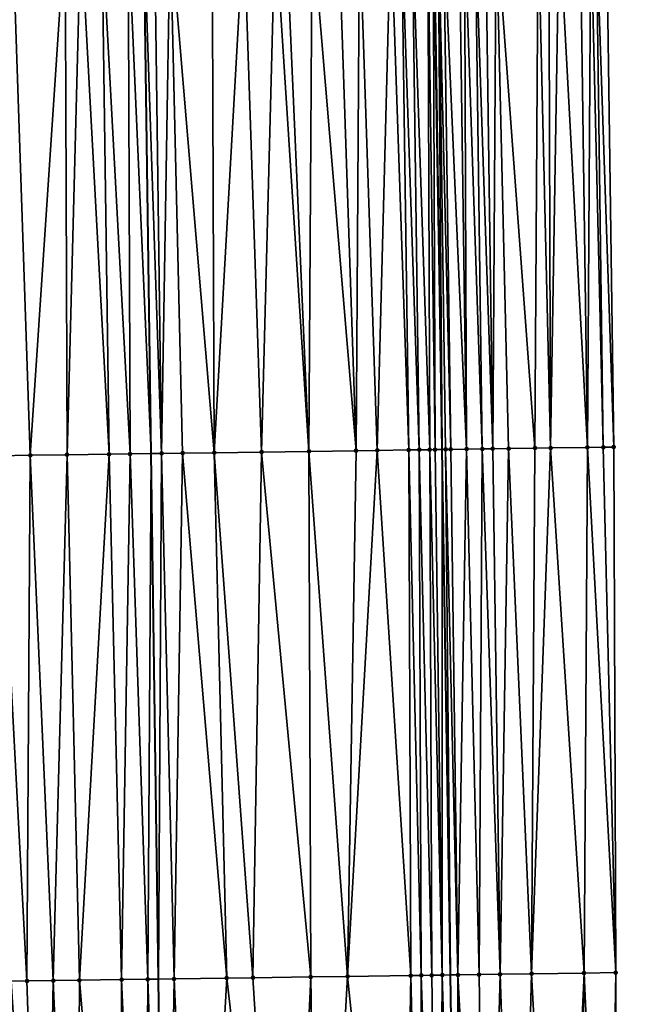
# Model space of a CAD drawing. Header units: feet. Extents: x 2004186 to 2014793, y 836912 to 864902.
# Tile 135 of 256: x 2010489 to 2010513, y 841128 to 841166. Entities that reach past the tile are written whole.
import ezdxf

# ---------------------------------------------------------------- set-up
doc = ezdxf.new("R2010")
doc.units = ezdxf.units.FT
doc.header["$LTSCALE"] = 100
doc.header["$MEASUREMENT"] = 0
for name, color, linetype, lineweight in [('EP_Travel Lane', 5, 'Continuous', 40), ('GPL_Skip Line', 2, 'Continuous', 40), ('Road Shots', 4, 'Continuous', 200), ('Road X-Section', 30, 'Continuous', 13)]:
    doc.layers.add(name, color=color, linetype=linetype, lineweight=lineweight)
doc.layers.add('I-77 SB_MM21-27-Surface-Border', color=7, linetype='Continuous')
doc.layers.add('I-77 SB_MM21-27-Surface-TIN', color=7, linetype='Continuous')

msp = doc.modelspace()

# ---------------------------------------------------------------- linework, layer by layer
at = {"layer": 'EP_Travel Lane'}
msp.add_polyline3d([(2010506.947924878, 841049.6166984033, 347.1537764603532), (2010506.703551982, 841069.6115058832, 347.521280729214), (2010506.428442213, 841089.6057693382, 347.8799774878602), (2010506.12200683, 841109.5995052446, 348.2335077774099), (2010505.815562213, 841129.5938436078, 348.5806898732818), (2010505.509115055, 841149.5883477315, 348.9379836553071), (2010505.202714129, 841169.5823916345, 349.272179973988), (2010505.043009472, 841189.5789698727, 349.634395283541), (2010505.032880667, 841209.5767884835, 350.0411888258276), (2010505.022806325, 841229.4670785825, 350.4218220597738), (2010505.012775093, 841249.2722537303, 350.8272575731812), (2010505.002656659, 841269.2702201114, 351.2023619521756), (2010505.052789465, 841289.2670007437, 351.5802791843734), (2010505.164352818, 841309.2635476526, 351.9483654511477), (2010505.275912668, 841329.259466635, 352.3346658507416), (2010505.387475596, 841349.2559374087, 352.6996424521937), (2010505.499053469, 841369.2521676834, 353.1036261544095), (2010505.746330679, 841389.2465528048, 353.4565571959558)], dxfattribs=at)
at = {"layer": 'GPL_Skip Line'}
msp.add_polyline3d([(2010495.804256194, 841049.4598734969, 347.3600128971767), (2010495.529776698, 841069.4543842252, 347.7339571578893), (2010495.255307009, 841089.4481805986, 348.1043761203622), (2010494.980825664, 841109.4428259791, 348.4546084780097), (2010494.706338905, 841129.4378657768, 348.783599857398), (2010494.431858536, 841149.4324400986, 349.1494141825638), (2010494.157377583, 841169.4270569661, 349.4919472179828), (2010493.8828987, 841189.4215230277, 349.8582159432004), (2010493.608423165, 841209.4157451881, 350.2470860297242), (2010493.425419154, 841229.4106769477, 350.6458651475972), (2010493.497891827, 841249.4055098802, 351.028242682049), (2010493.735743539, 841269.4005077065, 351.3978442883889), (2010493.973592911, 841289.3953088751, 351.7721775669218), (2010494.211443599, 841309.390220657, 352.1391192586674), (2010494.44929091, 841329.3848485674, 352.5185264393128), (2010494.687144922, 841349.3800397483, 352.873081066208), (2010494.924990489, 841369.374521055, 353.2730920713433), (2010495.162840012, 841389.3693348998, 353.6398672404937)], dxfattribs=at)
at = {"layer": 'I-77 SB_MM21-27-Surface-Border', "color": 3, "linetype": 'ByBlock', "lineweight": -2}
msp.add_polyline3d([(2010511.361773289, 841389.183310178, 353.2472468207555), (2010510.923949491, 841369.1918483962, 352.8955424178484), (2010510.886080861, 841349.1942388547, 352.4975332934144), (2010511.048205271, 841329.1948546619, 352.1159477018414), (2010511.01034741, 841309.198150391, 351.7298717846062), (2010511.172465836, 841289.198263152, 351.3567615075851), (2010511.134607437, 841269.2015136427, 350.98084508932), (2010511.096740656, 841249.2040594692, 350.6015202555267), (2010511.025202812, 841229.4983774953, 350.1976608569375), (2010511.206638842, 841209.6665230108, 349.7975713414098), (2010511.481119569, 841189.6719226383, 349.3932578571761), (2010511.755609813, 841169.6766289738, 349.0184022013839), (2010512.030080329, 841149.6827723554, 348.667966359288), (2010512.104591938, 841129.6845496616, 348.3252830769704), (2010512.179095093, 841109.6869427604, 347.9797780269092), (2010512.253583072, 841089.6904414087, 347.6289492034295), (2010512.128104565, 841069.6901259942, 347.2845300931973), (2010513.002515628, 841049.7047184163, 346.8908977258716)], dxfattribs=at)
at = {"layer": 'I-77 SB_MM21-27-Surface-TIN', "color": 128, "linetype": 'ByBlock', "lineweight": -2}
for points in [[(2010499.15688771, 841169.4970596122, 349.4106911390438), (2010497.957004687, 841169.4803021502, 349.4276327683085), (2010498.631445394, 841149.4913624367, 349.0794406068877)], [(2010499.15688771, 841169.4970596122, 349.4106911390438), (2010498.631445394, 841149.4913624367, 349.0794406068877), (2010500.431267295, 841149.516690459, 349.0452911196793)], [(2010499.556849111, 841169.5026167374, 349.4067453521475), (2010499.15688771, 841169.4970596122, 349.4106911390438), (2010500.431267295, 841149.516690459, 349.0452911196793)], [(2010500.556750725, 841169.5166472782, 349.3887146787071), (2010499.556849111, 841169.5026167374, 349.4067453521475), (2010500.431267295, 841149.516690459, 349.0452911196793)], [(2010500.556750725, 841169.5166472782, 349.3887146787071), (2010500.431267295, 841149.516690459, 349.0452911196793), (2010502.231088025, 841149.542103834, 349.0064435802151)], [(2010501.556650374, 841169.5308209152, 349.3621994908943), (2010500.556750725, 841169.5166472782, 349.3887146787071), (2010502.231088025, 841149.542103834, 349.0064435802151)], [(2010502.356571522, 841169.5420557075, 349.347160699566), (2010501.556650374, 841169.5308209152, 349.3621994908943), (2010502.231088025, 841149.542103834, 349.0064435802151)], [(2010502.356571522, 841169.5420557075, 349.347160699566), (2010502.231088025, 841149.542103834, 349.0064435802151), (2010503.031009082, 841149.5533452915, 348.9921159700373)], [(2010503.556451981, 841169.5590000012, 349.3191413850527), (2010502.356571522, 841169.5420557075, 349.347160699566), (2010503.031009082, 841149.5533452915, 348.9921159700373)], [(2010503.556451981, 841169.5590000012, 349.3191413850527), (2010503.031009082, 841149.5533452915, 348.9921159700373), (2010504.230890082, 841149.5702501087, 348.9682780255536)], [(2010503.956411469, 841169.5646964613, 349.3069340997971), (2010503.556451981, 841169.5590000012, 349.3191413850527), (2010504.230890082, 841149.5702501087, 348.9682780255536)], [(2010504.356371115, 841169.5703814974, 349.2954041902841), (2010503.956411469, 841169.5646964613, 349.3069340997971), (2010504.630849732, 841149.5759348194, 348.9575924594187)], [(2010503.956411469, 841169.5646964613, 349.3069340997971), (2010504.230890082, 841149.5702501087, 348.9682780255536), (2010504.630849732, 841149.5759348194, 348.9575924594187)], [(2010504.956309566, 841169.5789831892, 349.273713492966), (2010504.356371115, 841169.5703814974, 349.2954041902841), (2010505.030808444, 841149.5816878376, 348.9431470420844)], [(2010504.356371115, 841169.5703814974, 349.2954041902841), (2010504.630849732, 841149.5759348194, 348.9575924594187), (2010505.030808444, 841149.5816878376, 348.9431470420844)], [(2010505.15629027, 841169.5817615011, 349.2717554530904), (2010504.956309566, 841169.5789831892, 349.273713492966), (2010505.23078864, 841149.5845032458, 348.9392875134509)], [(2010504.956309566, 841169.5789831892, 349.273713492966), (2010505.030808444, 841149.5816878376, 348.9431470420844), (2010505.23078864, 841149.5845032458, 348.9392875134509)], [(2010505.15629027, 841169.5817615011, 349.2717554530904), (2010505.509115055, 841149.5883477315, 348.9379836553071), (2010505.202714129, 841169.5823916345, 349.272179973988)], [(2010505.15629027, 841169.5817615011, 349.2717554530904), (2010505.23078864, 841149.5845032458, 348.9392875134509), (2010505.509115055, 841149.5883477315, 348.9379836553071)], [(2010505.356271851, 841169.5844759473, 349.2735841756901), (2010505.202714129, 841169.5823916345, 349.272179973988), (2010505.509115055, 841149.5883477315, 348.9379836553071)], [(2010505.556252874, 841169.5872310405, 349.2730028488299), (2010505.356271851, 841169.5844759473, 349.2735841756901), (2010505.830730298, 841149.5928712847, 348.9320125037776)], [(2010505.356271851, 841169.5844759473, 349.2735841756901), (2010505.509115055, 841149.5883477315, 348.9379836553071), (2010505.630750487, 841149.5900278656, 348.9374138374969)], [(2010505.356271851, 841169.5844759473, 349.2735841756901), (2010505.630750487, 841149.5900278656, 348.9374138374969), (2010505.830730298, 841149.5928712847, 348.9320125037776)], [(2010506.156192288, 841169.5957626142, 349.255469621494), (2010505.556252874, 841169.5872310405, 349.2730028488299), (2010506.430667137, 841149.6015904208, 348.9054120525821)], [(2010505.556252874, 841169.5872310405, 349.2730028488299), (2010505.830730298, 841149.5928712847, 348.9320125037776), (2010506.430667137, 841149.6015904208, 348.9054120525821)], [(2010506.356171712, 841169.5986341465, 349.2479843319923), (2010506.156192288, 841169.5957626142, 349.255469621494), (2010506.430667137, 841149.6015904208, 348.9054120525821)], [(2010506.75612896, 841169.6044938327, 349.2260990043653), (2010506.356171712, 841169.5986341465, 349.2479843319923), (2010507.030602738, 841149.6103996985, 348.8738499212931)], [(2010506.356171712, 841169.5986341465, 349.2479843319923), (2010506.430667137, 841149.6015904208, 348.9054120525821), (2010507.030602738, 841149.6103996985, 348.8738499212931)], [(2010507.156087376, 841169.6102684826, 349.2092556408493), (2010506.75612896, 841169.6044938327, 349.2260990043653), (2010507.430560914, 841149.6161917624, 348.8572553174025)], [(2010506.75612896, 841169.6044938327, 349.2260990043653), (2010507.030602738, 841149.6103996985, 348.8738499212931), (2010507.430560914, 841149.6161917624, 348.8572553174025)], [(2010507.556046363, 841169.6160014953, 349.1948810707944), (2010507.156087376, 841169.6102684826, 349.2092556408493), (2010507.430560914, 841149.6161917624, 348.8572553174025)], [(2010507.556046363, 841169.6160014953, 349.1948810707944), (2010507.430560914, 841149.6161917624, 348.8572553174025), (2010508.030499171, 841149.6248075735, 348.8363421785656)], [(2010509.155880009, 841169.6391012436, 349.1274395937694), (2010507.556046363, 841169.6160014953, 349.1948810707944), (2010509.030394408, 841149.6393026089, 348.7940368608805)], [(2010507.556046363, 841169.6160014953, 349.1948810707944), (2010508.030499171, 841149.6248075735, 348.8363421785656), (2010509.030394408, 841149.6393026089, 348.7940368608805)], [(2010509.155880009, 841169.6391012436, 349.1274395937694), (2010509.030394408, 841149.6393026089, 348.7940368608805), (2010509.63033062, 841149.648067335, 348.7649269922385)], [(2010509.555838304, 841169.6448846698, 349.1100758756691), (2010509.155880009, 841169.6391012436, 349.1274395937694), (2010509.63033062, 841149.648067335, 348.7649269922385)], [(2010509.955796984, 841169.65064006, 349.0943744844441), (2010509.555838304, 841169.6448846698, 349.1100758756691), (2010509.63033062, 841149.648067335, 348.7649269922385)], [(2010509.955796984, 841169.65064006, 349.0943744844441), (2010509.63033062, 841149.648067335, 348.7649269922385), (2010511.030184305, 841149.6683346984, 348.7071133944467)], [(2010510.755713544, 841169.6622090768, 349.0595187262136), (2010509.955796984, 841169.65064006, 349.0943744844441), (2010511.030184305, 841149.6683346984, 348.7071133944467)], [(2010511.155672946, 841169.667911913, 349.0469334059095), (2010510.755713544, 841169.6622090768, 349.0595187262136), (2010511.030184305, 841149.6683346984, 348.7071133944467)], [(2010511.155672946, 841169.667911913, 349.0469334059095), (2010511.030184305, 841149.6683346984, 348.7071133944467), (2010511.630122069, 841149.6769863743, 348.6842261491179)], [(2010511.355652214, 841169.6707947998, 349.0387748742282), (2010511.155672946, 841169.667911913, 349.0469334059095), (2010511.630122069, 841149.6769863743, 348.6842261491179)], [(2010511.355652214, 841169.6707947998, 349.0387748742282), (2010512.030080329, 841149.6827723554, 348.667966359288), (2010511.755609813, 841169.6766289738, 349.0184022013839)], [(2010511.355652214, 841169.6707947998, 349.0387748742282), (2010511.630122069, 841149.6769863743, 348.6842261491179), (2010512.030080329, 841149.6827723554, 348.667966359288)], [(2010489.157867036, 841169.3570849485, 349.571387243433), (2010488.632427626, 841149.3511760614, 349.2402700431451), (2010489.832309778, 841149.3679969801, 349.2210501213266)], [(2010491.15767056, 841169.3851243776, 349.5366097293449), (2010489.157867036, 841169.3570849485, 349.571387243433), (2010489.832309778, 841149.3679969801, 349.2210501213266)], [(2010491.15767056, 841169.3851243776, 349.5366097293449), (2010489.832309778, 841149.3679969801, 349.2210501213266), (2010491.232171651, 841149.3876678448, 349.196069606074)], [(2010491.757612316, 841169.3934852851, 349.5291957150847), (2010491.15767056, 841169.3851243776, 349.5366097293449), (2010491.232171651, 841149.3876678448, 349.196069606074)], [(2010491.757612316, 841169.3934852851, 349.5291957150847), (2010491.232171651, 841149.3876678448, 349.196069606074), (2010492.832016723, 841149.4099352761, 349.179275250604)], [(2010492.557535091, 841169.4046015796, 349.5211829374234), (2010491.757612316, 841169.3934852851, 349.5291957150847), (2010492.832016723, 841149.4099352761, 349.179275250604)], [(2010493.557437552, 841169.4185704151, 349.5068109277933), (2010492.557535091, 841169.4046015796, 349.5211829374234), (2010493.631938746, 841149.4211063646, 349.1688209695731)], [(2010492.557535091, 841169.4046015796, 349.5211829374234), (2010492.832016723, 841149.4099352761, 349.179275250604), (2010493.631938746, 841149.4211063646, 349.1688209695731)], [(2010493.557437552, 841169.4185704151, 349.5068109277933), (2010494.431858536, 841149.4324400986, 349.1494141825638), (2010494.157377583, 841169.4270569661, 349.4919472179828)], [(2010493.557437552, 841169.4185704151, 349.5068109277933), (2010493.631938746, 841149.4211063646, 349.1688209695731), (2010494.431858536, 841149.4324400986, 349.1494141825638)], [(2010494.557337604, 841169.4327146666, 349.4820380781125), (2010494.157377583, 841169.4270569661, 349.4919472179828), (2010494.831818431, 841149.4381069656, 349.1397107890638)], [(2010494.831818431, 841149.4381069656, 349.1397107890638), (2010494.157377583, 841169.4270569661, 349.4919472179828), (2010494.431858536, 841149.4324400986, 349.1494141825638)], [(2010495.15727777, 841169.4411914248, 349.4677549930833), (2010494.557337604, 841169.4327146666, 349.4820380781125), (2010494.831818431, 841149.4381069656, 349.1397107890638)], [(2010495.15727777, 841169.4411914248, 349.4677549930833), (2010494.831818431, 841149.4381069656, 349.1397107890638), (2010495.631738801, 841149.4493985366, 349.122624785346)], [(2010496.757121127, 841169.4635838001, 349.4422553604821), (2010495.15727777, 841169.4411914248, 349.4677549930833), (2010496.831622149, 841149.4661323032, 349.1082019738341)], [(2010495.15727777, 841169.4411914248, 349.4677549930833), (2010495.631738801, 841149.4493985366, 349.122624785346), (2010496.831622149, 841149.4661323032, 349.1082019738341)], [(2010497.957004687, 841169.4803021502, 349.4276327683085), (2010496.757121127, 841169.4635838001, 349.4422553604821), (2010496.831622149, 841149.4661323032, 349.1082019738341)], [(2010497.957004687, 841169.4803021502, 349.4276327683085), (2010496.831622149, 841149.4661323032, 349.1082019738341), (2010498.631445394, 841149.4913624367, 349.0794406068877)], [(2010509.63033062, 841149.648067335, 348.7649269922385), (2010508.904925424, 841129.6382934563, 348.4615199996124), (2010510.904717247, 841129.6671852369, 348.37744400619)], [(2010509.63033062, 841149.648067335, 348.7649269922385), (2010509.030394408, 841149.6393026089, 348.7940368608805), (2010508.904925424, 841129.6382934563, 348.4615199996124)], [(2010511.030184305, 841149.6683346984, 348.7071133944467), (2010509.63033062, 841149.648067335, 348.7649269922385), (2010510.904717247, 841129.6671852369, 348.37744400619)], [(2010511.030184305, 841149.6683346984, 348.7071133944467), (2010510.904717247, 841129.6671852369, 348.37744400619), (2010512.104591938, 841129.6845496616, 348.3252830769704)], [(2010511.630122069, 841149.6769863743, 348.6842261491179), (2010511.030184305, 841149.6683346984, 348.7071133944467), (2010512.104591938, 841129.6845496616, 348.3252830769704)], [(2010511.630122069, 841149.6769863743, 348.6842261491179), (2010512.104591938, 841129.6845496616, 348.3252830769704), (2010512.030080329, 841149.6827723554, 348.667966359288)], [(2010489.832309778, 841149.3679969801, 349.2210501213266), (2010488.632427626, 841149.3511760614, 349.2402700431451), (2010489.706830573, 841129.3677323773, 348.87131433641)], [(2010488.632427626, 841149.3511760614, 349.2402700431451), (2010489.106889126, 841129.359348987, 348.8799341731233), (2010489.706830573, 841129.3677323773, 348.87131433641)], [(2010489.832309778, 841149.3679969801, 349.2210501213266), (2010489.706830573, 841129.3677323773, 348.87131433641), (2010490.70673075, 841129.3818675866, 348.8474299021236)], [(2010491.232171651, 841149.3876678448, 349.196069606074), (2010489.832309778, 841149.3679969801, 349.2210501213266), (2010490.70673075, 841129.3818675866, 348.8474299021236)], [(2010491.232171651, 841149.3876678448, 349.196069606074), (2010490.70673075, 841129.3818675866, 348.8474299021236), (2010491.706632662, 841129.395876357, 348.8309334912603)], [(2010492.832016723, 841149.4099352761, 349.179275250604), (2010491.232171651, 841149.3876678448, 349.196069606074), (2010491.706632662, 841129.395876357, 348.8309334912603)], [(2010492.832016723, 841149.4099352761, 349.179275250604), (2010491.706632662, 841129.395876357, 348.8309334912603), (2010493.306477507, 841129.4181603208, 348.8121393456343)], [(2010493.631938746, 841149.4211063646, 349.1688209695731), (2010492.832016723, 841149.4099352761, 349.179275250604), (2010493.306477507, 841129.4181603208, 348.8121393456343)], [(2010493.631938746, 841149.4211063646, 349.1688209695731), (2010493.306477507, 841129.4181603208, 348.8121393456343), (2010494.306378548, 841129.4322325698, 348.7919337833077)], [(2010493.631938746, 841149.4211063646, 349.1688209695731), (2010494.306378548, 841129.4322325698, 348.7919337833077), (2010494.431858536, 841149.4324400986, 349.1494141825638)], [(2010494.306378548, 841129.4322325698, 348.7919337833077), (2010494.706338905, 841129.4378657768, 348.783599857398), (2010494.431858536, 841149.4324400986, 349.1494141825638)], [(2010494.831818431, 841149.4381069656, 349.1397107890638), (2010494.431858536, 841149.4324400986, 349.1494141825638), (2010494.706338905, 841129.4378657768, 348.783599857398)], [(2010494.831818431, 841149.4381069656, 349.1397107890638), (2010494.706338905, 841129.4378657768, 348.783599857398), (2010495.306279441, 841129.4463155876, 348.7710989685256)], [(2010495.631738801, 841149.4493985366, 349.122624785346), (2010494.831818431, 841149.4381069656, 349.1397107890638), (2010495.306279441, 841129.4463155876, 348.7710989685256)], [(2010495.631738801, 841149.4493985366, 349.122624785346), (2010495.306279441, 841129.4463155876, 348.7710989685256), (2010497.306083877, 841129.474288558, 348.7407104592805)], [(2010496.831622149, 841149.4661323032, 349.1082019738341), (2010495.631738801, 841149.4493985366, 349.122624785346), (2010497.306083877, 841129.474288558, 348.7407104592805)], [(2010498.631445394, 841149.4913624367, 349.0794406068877), (2010496.831622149, 841149.4661323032, 349.1082019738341), (2010498.305986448, 841129.4882493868, 348.7270153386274)], [(2010496.831622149, 841149.4661323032, 349.1082019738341), (2010497.306083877, 841129.474288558, 348.7407104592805), (2010498.305986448, 841129.4882493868, 348.7270153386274)], [(2010498.631445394, 841149.4913624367, 349.0794406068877), (2010498.305986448, 841129.4882493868, 348.7270153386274), (2010500.505768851, 841129.5192000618, 348.683046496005)], [(2010500.431267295, 841149.516690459, 349.0452911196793), (2010498.631445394, 841149.4913624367, 349.0794406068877), (2010500.505768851, 841129.5192000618, 348.683046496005)], [(2010502.231088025, 841149.542103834, 349.0064435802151), (2010500.431267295, 841149.516690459, 349.0452911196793), (2010501.905630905, 841129.5388577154, 348.6573001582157)], [(2010500.431267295, 841149.516690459, 349.0452911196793), (2010500.505768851, 841129.5192000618, 348.683046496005), (2010501.905630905, 841129.5388577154, 348.6573001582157)], [(2010503.031009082, 841149.5533452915, 348.9921159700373), (2010501.905630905, 841129.5388577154, 348.6573001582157), (2010504.305395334, 841129.5724904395, 348.6170265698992)], [(2010503.031009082, 841149.5533452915, 348.9921159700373), (2010502.231088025, 841149.542103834, 349.0064435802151), (2010501.905630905, 841129.5388577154, 348.6573001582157)], [(2010504.230890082, 841149.5702501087, 348.9682780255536), (2010503.031009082, 841149.5533452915, 348.9921159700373), (2010504.305395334, 841129.5724904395, 348.6170265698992)], [(2010504.630849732, 841149.5759348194, 348.9575924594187), (2010504.230890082, 841149.5702501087, 348.9682780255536), (2010504.705355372, 841129.5781469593, 348.6073304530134)], [(2010504.230890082, 841149.5702501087, 348.9682780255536), (2010504.305395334, 841129.5724904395, 348.6170265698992), (2010504.705355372, 841129.5781469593, 348.6073304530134)], [(2010505.030808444, 841149.5816878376, 348.9431470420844), (2010504.630849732, 841149.5759348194, 348.9575924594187), (2010505.105314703, 841129.5838548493, 348.5946327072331)], [(2010504.630849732, 841149.5759348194, 348.9575924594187), (2010504.705355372, 841129.5781469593, 348.6073304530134), (2010505.105314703, 841129.5838548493, 348.5946327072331)], [(2010505.23078864, 841149.5845032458, 348.9392875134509), (2010505.030808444, 841149.5816878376, 348.9431470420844), (2010505.505275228, 841129.5894758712, 348.5870107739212)], [(2010505.030808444, 841149.5816878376, 348.9431470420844), (2010505.105314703, 841129.5838548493, 348.5946327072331), (2010505.505275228, 841129.5894758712, 348.5870107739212)], [(2010505.23078864, 841149.5845032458, 348.9392875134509), (2010505.505275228, 841129.5894758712, 348.5870107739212), (2010505.509115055, 841149.5883477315, 348.9379836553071)], [(2010505.505275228, 841129.5894758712, 348.5870107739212), (2010505.815562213, 841129.5938436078, 348.5806898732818), (2010505.509115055, 841149.5883477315, 348.9379836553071)], [(2010505.630750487, 841149.5900278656, 348.9374138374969), (2010505.509115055, 841149.5883477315, 348.9379836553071), (2010505.815562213, 841129.5938436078, 348.5806898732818)], [(2010505.830730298, 841149.5928712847, 348.9320125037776), (2010505.630750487, 841149.5900278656, 348.9374138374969), (2010506.10521583, 841129.5979209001, 348.574789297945)], [(2010505.630750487, 841149.5900278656, 348.9374138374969), (2010505.815562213, 841129.5938436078, 348.5806898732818), (2010506.10521583, 841129.5979209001, 348.574789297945)], [(2010506.430667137, 841149.6015904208, 348.9054120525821), (2010505.830730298, 841149.5928712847, 348.9320125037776), (2010506.10521583, 841129.5979209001, 348.574789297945)], [(2010506.430667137, 841149.6015904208, 348.9054120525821), (2010506.10521583, 841129.5979209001, 348.574789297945), (2010506.905134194, 841129.60935852, 348.5481176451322)], [(2010507.030602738, 841149.6103996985, 348.8738499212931), (2010506.430667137, 841149.6015904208, 348.9054120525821), (2010506.905134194, 841129.60935852, 348.5481176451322)], [(2010507.030602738, 841149.6103996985, 348.8738499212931), (2010506.905134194, 841129.60935852, 348.5481176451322), (2010507.705050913, 841129.620915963, 348.5144445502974)], [(2010507.430560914, 841149.6161917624, 348.8572553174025), (2010507.030602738, 841149.6103996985, 348.8738499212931), (2010507.705050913, 841129.620915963, 348.5144445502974)], [(2010508.030499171, 841149.6248075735, 348.8363421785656), (2010507.430560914, 841149.6161917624, 348.8572553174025), (2010507.705050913, 841129.620915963, 348.5144445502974)], [(2010508.030499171, 841149.6248075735, 348.8363421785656), (2010507.705050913, 841129.620915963, 348.5144445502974), (2010508.904925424, 841129.6382934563, 348.4615199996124)], [(2010509.030394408, 841149.6393026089, 348.7940368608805), (2010508.030499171, 841149.6248075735, 348.8363421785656), (2010508.904925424, 841129.6382934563, 348.4615199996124)], [(2010493.306477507, 841129.4181603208, 348.8121393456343), (2010491.706632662, 841129.395876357, 348.8309334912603), (2010493.380983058, 841109.4203789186, 348.4833014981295)], [(2010494.306378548, 841129.4322325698, 348.7919337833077), (2010493.306477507, 841129.4181603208, 348.8121393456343), (2010494.180904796, 841109.4315707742, 348.4708298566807)], [(2010493.306477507, 841129.4181603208, 348.8121393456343), (2010493.380983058, 841109.4203789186, 348.4833014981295), (2010494.180904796, 841109.4315707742, 348.4708298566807)], [(2010494.306378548, 841129.4322325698, 348.7919337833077), (2010494.180904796, 841109.4315707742, 348.4708298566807), (2010494.980825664, 841109.4428259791, 348.4546084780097)], [(2010494.306378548, 841129.4322325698, 348.7919337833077), (2010494.980825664, 841109.4428259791, 348.4546084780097), (2010494.706338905, 841129.4378657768, 348.783599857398)], [(2010495.306279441, 841129.4463155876, 348.7710989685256), (2010494.706338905, 841129.4378657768, 348.783599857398), (2010494.980825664, 841109.4428259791, 348.4546084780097)], [(2010495.306279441, 841129.4463155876, 348.7710989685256), (2010494.980825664, 841109.4428259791, 348.4546084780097), (2010496.180706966, 841109.4597087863, 348.4302764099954)], [(2010497.306083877, 841129.474288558, 348.7407104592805), (2010495.306279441, 841129.4463155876, 348.7710989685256), (2010496.180706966, 841109.4597087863, 348.4302764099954)], [(2010497.306083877, 841129.474288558, 348.7407104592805), (2010496.180706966, 841109.4597087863, 348.4302764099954), (2010499.580374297, 841109.507278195, 348.3770338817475)], [(2010498.305986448, 841129.4882493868, 348.7270153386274), (2010497.306083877, 841129.474288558, 348.7407104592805), (2010499.580374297, 841109.507278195, 348.3770338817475)], [(2010500.505768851, 841129.5192000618, 348.683046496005), (2010498.305986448, 841129.4882493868, 348.7270153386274), (2010499.580374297, 841109.507278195, 348.3770338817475)], [(2010500.505768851, 841129.5192000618, 348.683046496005), (2010499.580374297, 841109.507278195, 348.3770338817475), (2010500.78025568, 841109.5241551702, 348.3530470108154)], [(2010501.905630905, 841129.5388577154, 348.6573001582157), (2010500.505768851, 841129.5192000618, 348.683046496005), (2010500.78025568, 841109.5241551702, 348.3530470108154)], [(2010501.905630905, 841129.5388577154, 348.6573001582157), (2010500.78025568, 841109.5241551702, 348.3530470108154), (2010503.979938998, 841109.5691872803, 348.2874931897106)], [(2010504.305395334, 841129.5724904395, 348.6170265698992), (2010501.905630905, 841129.5388577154, 348.6573001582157), (2010503.979938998, 841109.5691872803, 348.2874931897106)], [(2010504.305395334, 841129.5724904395, 348.6170265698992), (2010503.979938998, 841109.5691872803, 348.2874931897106), (2010504.779858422, 841109.5805477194, 348.2650428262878)], [(2010504.705355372, 841129.5781469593, 348.6073304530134), (2010504.305395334, 841129.5724904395, 348.6170265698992), (2010504.779858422, 841109.5805477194, 348.2650428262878)], [(2010505.105314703, 841129.5838548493, 348.5946327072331), (2010504.705355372, 841129.5781469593, 348.6073304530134), (2010505.379797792, 841109.5890824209, 348.2473543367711)], [(2010504.705355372, 841129.5781469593, 348.6073304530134), (2010504.779858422, 841109.5805477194, 348.2650428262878), (2010505.379797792, 841109.5890824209, 348.2473543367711)], [(2010505.505275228, 841129.5894758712, 348.5870107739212), (2010505.105314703, 841129.5838548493, 348.5946327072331), (2010505.379797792, 841109.5890824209, 348.2473543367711)], [(2010505.505275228, 841129.5894758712, 348.5870107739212), (2010505.379797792, 841109.5890824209, 348.2473543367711), (2010506.12200683, 841109.5995052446, 348.2335077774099)], [(2010505.505275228, 841129.5894758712, 348.5870107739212), (2010506.12200683, 841109.5995052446, 348.2335077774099), (2010505.815562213, 841129.5938436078, 348.5806898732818)], [(2010506.10521583, 841129.5979209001, 348.574789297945), (2010505.815562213, 841129.5938436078, 348.5806898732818), (2010506.12200683, 841109.5995052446, 348.2335077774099)], [(2010506.905134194, 841129.60935852, 348.5481176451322), (2010506.10521583, 841129.5979209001, 348.574789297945), (2010507.179617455, 841109.6145734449, 348.200982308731)], [(2010506.10521583, 841129.5979209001, 348.574789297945), (2010506.12200683, 841109.5995052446, 348.2335077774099), (2010506.379699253, 841109.6031240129, 348.2287002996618)], [(2010506.10521583, 841129.5979209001, 348.574789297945), (2010506.379699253, 841109.6031240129, 348.2287002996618), (2010507.179617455, 841109.6145734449, 348.200982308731)], [(2010507.705050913, 841129.620915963, 348.5144445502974), (2010506.905134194, 841129.60935852, 348.5481176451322), (2010507.179617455, 841109.6145734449, 348.200982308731)], [(2010507.705050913, 841129.620915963, 348.5144445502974), (2010507.179617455, 841109.6145734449, 348.200982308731), (2010508.37949386, 841109.6318130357, 348.15553164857)], [(2010508.904925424, 841129.6382934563, 348.4615199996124), (2010507.705050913, 841129.620915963, 348.5144445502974), (2010508.37949386, 841109.6318130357, 348.15553164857)], [(2010508.904925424, 841129.6382934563, 348.4615199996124), (2010508.37949386, 841109.6318130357, 348.15553164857), (2010509.979326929, 841109.654954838, 348.0857157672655)], [(2010510.904717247, 841129.6671852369, 348.37744400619), (2010508.904925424, 841129.6382934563, 348.4615199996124), (2010509.979326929, 841109.654954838, 348.0857157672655)], [(2010510.904717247, 841129.6671852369, 348.37744400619), (2010509.979326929, 841109.654954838, 348.0857157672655), (2010510.579264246, 841109.6636391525, 348.0591714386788)], [(2010510.904717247, 841129.6671852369, 348.37744400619), (2010510.579264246, 841109.6636391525, 348.0591714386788), (2010511.779136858, 841109.6811549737, 347.9973702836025)], [(2010510.904717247, 841129.6671852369, 348.37744400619), (2010511.779136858, 841109.6811549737, 347.9973702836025), (2010512.104591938, 841129.6845496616, 348.3252830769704)], [(2010512.104591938, 841129.6845496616, 348.3252830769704), (2010511.779136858, 841109.6811549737, 347.9973702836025), (2010512.179095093, 841109.6869427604, 347.9797780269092)], [(2010489.106889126, 841129.359348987, 348.8799341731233), (2010488.581450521, 841109.3533814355, 348.5490364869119), (2010490.381275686, 841109.3784717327, 348.5263841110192)], [(2010489.706830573, 841129.3677323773, 348.87131433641), (2010489.106889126, 841129.359348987, 348.8799341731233), (2010490.381275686, 841109.3784717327, 348.5263841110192)], [(2010490.70673075, 841129.3818675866, 348.8474299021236), (2010489.706830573, 841129.3677323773, 348.87131433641), (2010490.381275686, 841109.3784717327, 348.5263841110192)], [(2010490.70673075, 841129.3818675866, 348.8474299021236), (2010490.381275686, 841109.3784717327, 348.5263841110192), (2010491.581157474, 841109.3953191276, 348.5041481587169)], [(2010491.706632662, 841129.395876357, 348.8309334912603), (2010490.70673075, 841129.3818675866, 348.8474299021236), (2010491.581157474, 841109.3953191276, 348.5041481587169)], [(2010491.706632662, 841129.395876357, 348.8309334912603), (2010491.581157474, 841109.3953191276, 348.5041481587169), (2010493.380983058, 841109.4203789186, 348.4833014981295)]]:
    msp.add_3dface(points, dxfattribs=at)
at = {"layer": 'Road Shots', "lineweight": 100}
for p in [(2010509.63033062, 841149.648067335, 348.7649269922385), (2010511.030184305, 841149.6683346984, 348.7071133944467), (2010511.630122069, 841149.6769863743, 348.6842261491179), (2010512.030080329, 841149.6827723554, 348.667966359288), (2010489.832309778, 841149.3679969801, 349.2210501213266), (2010491.232171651, 841149.3876678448, 349.196069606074), (2010492.832016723, 841149.4099352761, 349.179275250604), (2010493.631938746, 841149.4211063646, 349.1688209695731), (2010494.831818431, 841149.4381069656, 349.1397107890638), (2010495.631738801, 841149.4493985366, 349.122624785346), (2010496.831622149, 841149.4661323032, 349.1082019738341), (2010498.631445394, 841149.4913624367, 349.0794406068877), (2010500.431267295, 841149.516690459, 349.0452911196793), (2010502.231088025, 841149.542103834, 349.0064435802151), (2010503.031009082, 841149.5533452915, 348.9921159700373), (2010504.230890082, 841149.5702501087, 348.9682780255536), (2010504.630849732, 841149.5759348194, 348.9575924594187), (2010505.030808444, 841149.5816878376, 348.9431470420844), (2010505.23078864, 841149.5845032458, 348.9392875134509), (2010505.630750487, 841149.5900278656, 348.9374138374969), (2010505.830730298, 841149.5928712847, 348.9320125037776), (2010506.430667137, 841149.6015904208, 348.9054120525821), (2010507.030602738, 841149.6103996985, 348.8738499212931), (2010507.430560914, 841149.6161917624, 348.8572553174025), (2010508.030499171, 841149.6248075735, 348.8363421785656), (2010509.030394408, 841149.6393026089, 348.7940368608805), (2010493.306477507, 841129.4181603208, 348.8121393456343), (2010494.306378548, 841129.4322325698, 348.7919337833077), (2010495.306279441, 841129.4463155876, 348.7710989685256), (2010497.306083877, 841129.474288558, 348.7407104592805), (2010498.305986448, 841129.4882493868, 348.7270153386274), (2010500.505768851, 841129.5192000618, 348.683046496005), (2010501.905630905, 841129.5388577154, 348.6573001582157), (2010504.305395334, 841129.5724904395, 348.6170265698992), (2010504.705355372, 841129.5781469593, 348.6073304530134), (2010505.105314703, 841129.5838548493, 348.5946327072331), (2010505.505275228, 841129.5894758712, 348.5870107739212), (2010506.10521583, 841129.5979209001, 348.574789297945), (2010506.905134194, 841129.60935852, 348.5481176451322), (2010507.705050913, 841129.620915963, 348.5144445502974), (2010508.904925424, 841129.6382934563, 348.4615199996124), (2010510.904717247, 841129.6671852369, 348.37744400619), (2010512.104591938, 841129.6845496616, 348.3252830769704), (2010489.706830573, 841129.3677323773, 348.87131433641), (2010490.70673075, 841129.3818675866, 348.8474299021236), (2010491.706632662, 841129.395876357, 348.8309334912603)]:
    msp.add_point(p, dxfattribs=at)
at = {"layer": 'Road X-Section', "extrusion": (-0.01372418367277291, 0.9997407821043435, 0.01816632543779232), "elevation": 813345.3393602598, "flags": 128}
msp.add_lwpolyline([(-2021823.813524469, -14428.36008871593), (-2021824.613524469, -14428.36357536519), (-2021825.013524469, -14428.36597118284), (-2021825.413524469, -14428.36413509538), (-2021826.413524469, -14428.35236355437), (-2021827.013524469, -14428.35258493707), (-2021827.613524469, -14428.36119170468), (-2021829.813524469, -14428.39913774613), (-2021831.41352447, -14428.43058602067), (-2021832.013524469, -14428.4427637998), (-2021833.613524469, -14428.46566718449), (-2021834.213524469, -14428.47262272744), (-2021834.813524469, -14428.48267092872), (-2021836.413524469, -14428.49753764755), (-2021837.013524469, -14428.50772008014), (-2021837.213524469, -14428.51344254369), (-2021837.613524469, -14428.52956582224), (-2021838.013524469, -14428.54060882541), (-2021838.61352447, -14428.5483404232), (-2021839.613524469, -14428.55875430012), (-2021842.013524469, -14428.58992404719), (-2021843.013524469, -14428.60715395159), (-2021844.21352447, -14428.62079721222), (-2021845.213524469, -14428.63689059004), (-2021846.413524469, -14428.65611368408), (-2021847.813524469, -14428.68109832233), (-2021849.413524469, -14428.69789544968), (-2021850.213524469, -14428.70835145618), (-2021851.413524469, -14428.73746644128), (-2021852.213524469, -14428.75455526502), (-2021853.413524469, -14428.768980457), (-2021855.213524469, -14428.79774657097), (-2021857.01352447, -14428.83190169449), (-2021858.81352447, -14428.87075564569), (-2021859.61352447, -14428.88508562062), (-2021860.813524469, -14428.90892749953), (-2021861.213524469, -14428.9196148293), (-2021861.613524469, -14428.93406263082), (-2021861.81352447, -14428.93792279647), (-2021862.213524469, -14428.93979678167), (-2021862.413524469, -14428.94519900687), (-2021863.013524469, -14428.97180384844), (-2021863.613524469, -14429.003371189), (-2021864.013524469, -14429.01996853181), (-2021864.613524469, -14429.04088512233), (-2021865.613524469, -14429.08319742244), (-2021866.213524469, -14429.11231209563), (-2021867.613524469, -14429.17013523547), (-2021868.213524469, -14429.19302625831), (-2021868.613524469, -14429.20928873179)], dxfattribs=at)
at = {"layer": 'Road X-Section', "extrusion": (-0.01372443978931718, 0.9997593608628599, 0.01711315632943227), "elevation": 813340.0844480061, "flags": 128}
msp.add_lwpolyline([(-2021823.814396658, -13571.62316800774), (-2021824.214396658, -13571.62254054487), (-2021824.414396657, -13571.62392893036), (-2021824.614396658, -13571.62761891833), (-2021825.014396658, -13571.63959417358), (-2021825.214396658, -13571.64402457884), (-2021825.414396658, -13571.64585048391), (-2021825.814396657, -13571.64293364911), (-2021826.614396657, -13571.63378891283), (-2021827.414396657, -13571.6290742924), (-2021827.814396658, -13571.63239595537), (-2021831.414396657, -13571.69979371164), (-2021832.214396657, -13571.71383896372), (-2021835.014396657, -13571.74376473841), (-2021836.414396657, -13571.76527109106), (-2021837.014396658, -13571.77995390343), (-2021837.814396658, -13571.8063195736), (-2021838.414396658, -13571.8182757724), (-2021839.814396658, -13571.83127590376), (-2021840.614396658, -13571.8453522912), (-2021842.214396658, -13571.87617077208), (-2021843.014396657, -13571.88884063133), (-2021844.414396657, -13571.90436051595), (-2021845.414396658, -13571.92356308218), (-2021846.014396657, -13571.93218418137), (-2021847.014396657, -13571.95607211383), (-2021848.014396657, -13571.9725709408), (-2021849.614396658, -13571.99136783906), (-2021850.614396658, -13572.01157636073), (-2021851.614396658, -13572.03241422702), (-2021853.614396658, -13572.06280718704), (-2021854.614396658, -13572.07650431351), (-2021856.814396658, -13572.12047959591), (-2021858.214396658, -13572.14622970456), (-2021860.614396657, -13572.18650919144), (-2021861.014396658, -13572.19620672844), (-2021861.414396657, -13572.20890633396), (-2021861.814396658, -13572.2165293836), (-2021862.414396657, -13572.22875264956), (-2021863.214396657, -13572.25542820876), (-2021864.014396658, -13572.28910623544), (-2021865.214396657, -13572.34203853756), (-2021867.214396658, -13572.42612684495), (-2021868.414396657, -13572.47829541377)], dxfattribs=at)

doc.saveas('drawing.dxf')
